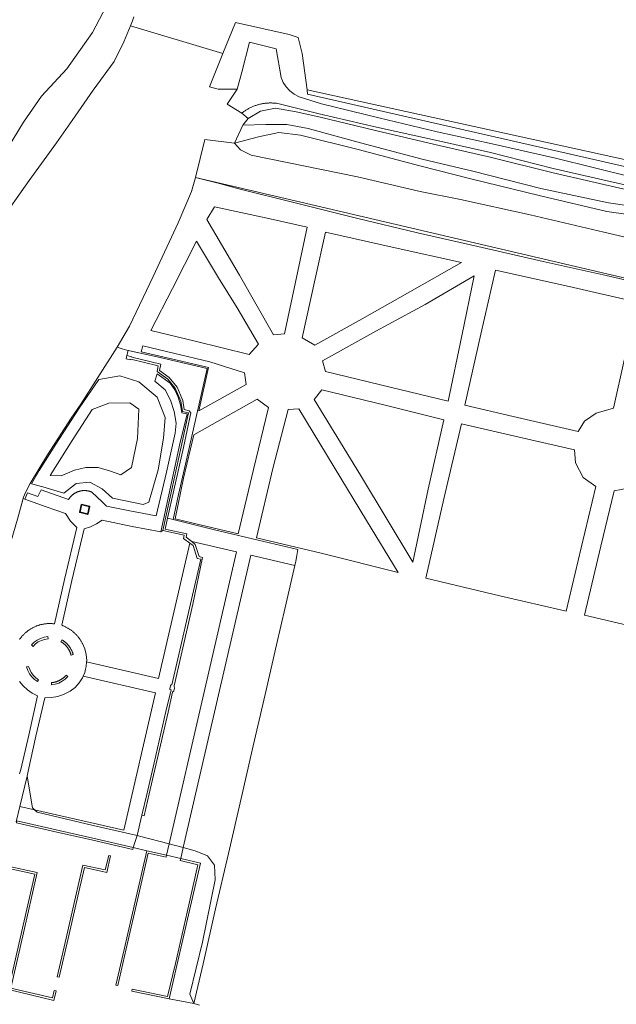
# Model space of a CAD drawing. Extents: x 184422 to 186971, y 345860 to 349088.
# Tile 45 of 59: x 185314 to 185476, y 348243 to 348510. Entities that reach past the tile are written whole.
import ezdxf

# ---------------------------------------------------------------- set-up
doc = ezdxf.new("R2010")
doc.units = 0
for name, color, linetype, lineweight in [('B-WE-GR-BEPLANTING_CULTUUR_HEESTERS-GV', 90, 'Continuous', 18), ('B-WE-GR-BOS_LOOF-GV', 40, 'Continuous', 13), ('B-WE-GR-GRAS-GV', 60, 'Continuous', 13), ('B-WE-GW-TALUD_KRUIN-G', 90, 'Continuous', 18), ('B-WE-IE-TERREINAFSCHEIDING_KUNSTMATIG_HEKWERK-G', 20, 'IE-TERREINAFSCHEIDING-KUNSTMATIG', 18), ('B-WE-IE-TERREINAFSCHEIDING_KUNSTMATIG_HEKWERK_RASTER-G', 30, 'IE-TERREINAFSCHEIDING-KUNSTMATIG', 18), ('B-WE-IE-TERREINAFSCHEIDING_KUNSTMATIG_MUUR-GV', 90, 'Continuous', 18), ('B-WE-OG-BEBOUWING-GV', 7, 'Continuous', 35), ('B-WE-OG-TERREIN_CULTUURSCHEIDING-GV', 7, 'Continuous', 18), ('B-WE-OG-WATER-GV', 130, 'Continuous', 18), ('B-WE-OG-WATER_SLOOT-GV', 120, 'Continuous', 18), ('B-WE-OG-WEG-GV', 7, 'Continuous', 18), ('B-WE-VH-VERHARDING_HALFVERHARDING-GV', 252, 'Continuous', 18), ('B-WE-VH-VERHARDING_HALFVERHARDING_GRIND-GV', 252, 'Continuous', 18)]:
    doc.layers.add(name, color=color, linetype=linetype, lineweight=lineweight)
doc.linetypes.add('IE-TERREINAFSCHEIDING-KUNSTMATIG', pattern='A,4,[82,NLCS.SHX,S=0.75,R=90,X=0,Y=0],4,-2', length=10)

msp = doc.modelspace()

# ---------------------------------------------------------------- linework, layer by layer
at = {"layer": 'B-WE-GR-BEPLANTING_CULTUUR_HEESTERS-GV', "flags": 128}
for points in [[(185313.516, 348292.289), (185313.421, 348291.746), (185323.252, 348289.525), (185334.139, 348287.035), (185344.989, 348284.492), (185345.121, 348285.049), (185334.196, 348287.581), (185323.362, 348290.07)], [(185348.787, 348284.189), (185345.628, 348270.446), (185342.631, 348257.416), (185340.399, 348247.748), (185340.912, 348247.656), (185343.219, 348257.567), (185346.553, 348272.08), (185349.215, 348283.553), (185354.047, 348282.445), (185354.17, 348282.948)], [(185329.48, 348271.6), (185326.647, 348259.275), (185324.519, 348249.995), (185325.017, 348249.903), (185327.463, 348260.414), (185330.374, 348273.055), (185331.885, 348279.643), (185337.961, 348278.332), (185338.963, 348282.852), (185338.478, 348282.937), (185337.556, 348278.967), (185331.476, 348280.295)], [(185358.006, 348282.05), (185357.893, 348281.544), (185362.679, 348280.407), (185359.761, 348267.573), (185356.558, 348253.611), (185354.445, 348244.614), (185344.871, 348246.626), (185344.77, 348246.132), (185354.883, 348244.003), (185358.052, 348257.733), (185361.193, 348271.468), (185363.345, 348280.818)], [(185323.224, 348244.255), (185311.901, 348246.944), (185315.14, 348261.147), (185319.062, 348278.283), (185310.67, 348280.109), (185310.53, 348279.582), (185318.397, 348277.836), (185314.814, 348262.013), (185311.281, 348246.53), (185323.616, 348243.589), (185324.207, 348246.222), (185323.707, 348246.32)]]:
    msp.add_lwpolyline(points, close=True, dxfattribs=at)
at = {"layer": 'B-WE-GR-BOS_LOOF-GV', "flags": 128}
msp.add_lwpolyline([(185646.174, 348432.538), (185560.042, 348458.742), (185561.795, 348454.859), (185554.278, 348454.985), (185521.681, 348462.186), (185392.312, 348490.514), (185392.458, 348489.4), (185484.432, 348468.406), (185541.81, 348454.718), (185587.216, 348443.648), (185622.685, 348434.19), (185647.864, 348428.013)], dxfattribs=at)
at = {"layer": 'B-WE-GR-GRAS-GV', "flags": 128}
for points in [[(185313.754, 348374.133), (185315.248, 348379.721), (185315.337, 348380.054), (185315.898, 348381.308), (185317.138, 348383.809), (185321.904, 348391.516), (185328.311, 348401.497), (185330.948, 348405.293), (185335.48, 348412.51), (185340.758, 348420.753), (185344.074, 348426.455), (185350.574, 348439.902), (185357.309, 348454.481), (185360.914, 348462.934), (185362.027, 348466.798), (185364.535, 348477.118), (185372.615, 348476.06), (185374.838, 348480.987), (185376.296, 348482.781), (185374.609, 348484.242), (185370.626, 348486.682), (185373.336, 348490.729), (185368.206, 348490.754), (185365.828, 348491.397), (185369.457, 348500.368), (185344.372, 348507.888), (185342.617, 348503.543), (185339.958, 348498.232), (185334.296, 348490.433), (185329.349, 348483.435), (185324.338, 348476.13), (185316.87, 348465.935), (185310.236, 348456.442)], [(185345.267, 348510.327), (185344.914, 348509.231), (185344.372, 348507.888), (185369.457, 348500.368), (185372.87, 348508.806), (185387.406, 348505.595), (185389.885, 348504.693), (185391.012, 348500.411), (185392.312, 348490.514), (185521.681, 348462.186), (185554.278, 348454.985), (185561.795, 348454.859), (185560.042, 348458.742), (185646.174, 348432.538)], [(185528.039, 348427.911), (185362.027, 348466.798), (185360.914, 348462.934), (185357.309, 348454.481), (185350.574, 348439.902), (185344.074, 348426.455), (185340.758, 348420.753), (185342.141, 348420.266), (185343.392, 348419.939), (185343.71, 348419.869), (185351.616, 348418.131), (185365.205, 348414.991), (185362.135, 348401.395), (185359.291, 348388.994), (185357.428, 348380.761), (185355.977, 348373.977), (185366.803, 348371.314), (185378.986, 348368.447), (185389.835, 348365.891), (185389.561, 348364.289), (185389.204, 348362.72), (185388.941, 348361.562), (185386.355, 348350.194), (185383.995, 348340.058), (185380.922, 348326.58), (185377.688, 348312.595), (185374.439, 348298.368), (185371.006, 348283.477), (185367.476, 348268.469), (185364.079, 348253.544), (185361.603, 348242.73), (185363.065, 348242.353)], [(185314.281, 348341.475), (185314.381, 348341.618), (185314.484, 348341.76), (185314.59, 348341.899), (185314.698, 348342.037), (185314.809, 348342.172), (185314.921, 348342.306), (185315.036, 348342.438), (185315.154, 348342.567), (185315.273, 348342.695), (185315.395, 348342.82), (185315.519, 348342.944), (185315.645, 348343.065), (185315.713, 348343.128), (185315.84, 348343.245), (185315.969, 348343.36), (185316.101, 348343.472), (185316.234, 348343.583), (185316.369, 348343.691), (185316.506, 348343.796), (185316.645, 348343.899), (185316.785, 348344), (185316.927, 348344.098), (185317.071, 348344.194), (185317.217, 348344.287), (185317.364, 348344.378), (185317.513, 348344.466), (185317.663, 348344.551), (185317.815, 348344.634), (185317.968, 348344.714), (185318.123, 348344.792), (185318.279, 348344.866), (185318.436, 348344.938), (185318.594, 348345.008), (185318.754, 348345.074), (185318.915, 348345.138), (185319.076, 348345.199), (185319.239, 348345.257), (185319.403, 348345.312), (185319.568, 348345.364), (185319.733, 348345.414), (185319.9, 348345.46), (185320.067, 348345.504), (185320.235, 348345.545), (185320.404, 348345.582), (185320.573, 348345.617), (185320.743, 348345.649), (185320.914, 348345.678), (185321.085, 348345.704), (185321.256, 348345.727), (185321.428, 348345.747), (185321.6, 348345.764), (185321.772, 348345.778), (185321.945, 348345.788), (185322.117, 348345.796), (185322.29, 348345.801), (185322.463, 348345.803), (185322.636, 348345.802), (185322.809, 348345.798), (185322.981, 348345.791), (185323.154, 348345.78), (185323.326, 348345.767), (185323.499, 348345.751), (185323.67, 348345.732), (185323.725, 348345.725), (185326.509, 348357.752), (185329.815, 348371.822), (185328.134, 348373.606), (185326.743, 348375.625), (185321.488, 348377.452), (185315.747, 348379.54), (185315.248, 348379.721), (185313.754, 348374.133)], [(185314.297, 348305.001), (185314.655, 348306.262), (185316.83, 348315.492), (185319.161, 348326.175), (185317.741, 348326.889), (185316.436, 348327.797), (185315.274, 348328.881), (185314.278, 348330.12)], [(185363.065, 348242.353), (185361.603, 348242.73), (185354.883, 348244.003), (185344.77, 348246.132), (185344.871, 348246.626), (185354.445, 348244.614), (185356.558, 348253.611), (185359.761, 348267.573), (185362.679, 348280.407), (185357.893, 348281.544), (185358.006, 348282.05), (185354.17, 348282.948), (185354.047, 348282.445), (185349.215, 348283.553), (185346.553, 348272.08), (185343.219, 348257.567), (185340.912, 348247.656), (185340.399, 348247.748), (185342.631, 348257.416), (185345.628, 348270.446), (185348.787, 348284.189), (185345.121, 348285.049), (185344.989, 348284.492), (185334.139, 348287.035), (185323.252, 348289.525), (185313.421, 348291.746)]]:
    msp.add_lwpolyline(points, dxfattribs=at)
for points in [[(185540.451, 348435.548), (185527.29, 348439.373), (185504.532, 348444.556), (185472.854, 348451.98), (185452.816, 348456.622), (185433.932, 348460.762), (185422.99, 348462.991), (185405.994, 348466.945), (185377.121, 348472.788), (185374.19, 348474.292), (185372.615, 348476.06), (185364.535, 348477.118), (185362.027, 348466.798), (185528.039, 348427.911), (185507.928, 348338.193), (185518.485, 348335.826), (185528.386, 348371.12), (185536.96, 348407.678), (185540.311, 348424.209), (185540.972, 348432.343)], [(185373.95, 348440.295), (185383.216, 348424.11), (185386.195, 348424.35), (185389.165, 348438.42), (185392.295, 348453.322), (185381.434, 348455.707), (185367.152, 348458.783), (185365.102, 348455.342)], [(185373.95, 348440.295), (185365.102, 348455.342), (185367.152, 348458.783), (185381.434, 348455.707), (185392.295, 348453.322), (185389.165, 348438.42), (185386.195, 348424.35), (185383.216, 348424.11)], [(185390.962, 348423.243), (185394.417, 348421.304), (185407.252, 348428.475), (185420.208, 348435.733), (185434.164, 348443.68), (185416.233, 348447.695), (185397.337, 348451.929), (185394.477, 348439.312)], [(185390.962, 348423.243), (185394.477, 348439.312), (185397.337, 348451.929), (185416.233, 348447.695), (185434.164, 348443.68), (185420.208, 348435.733), (185407.252, 348428.475), (185394.417, 348421.304)], [(185376.574, 348418.779), (185379.141, 348421.585), (185373.304, 348431.385), (185368.295, 348439.581), (185362.316, 348449.509), (185355.818, 348436.676), (185349.899, 348425.266), (185361.967, 348422.426)], [(185376.574, 348418.779), (185361.967, 348422.426), (185349.899, 348425.266), (185355.818, 348436.676), (185362.316, 348449.509), (185368.295, 348439.581), (185373.304, 348431.385), (185379.141, 348421.585)], [(185435.144, 348405.065), (185448.246, 348401.918), (185465.823, 348397.929), (185467.59, 348400.655), (185470.773, 348402.848), (185475.465, 348404.231), (185478.445, 348417.6), (185481.891, 348432.933), (185463.391, 348437.177), (185443.409, 348441.642), (185439.487, 348424.31)], [(185435.144, 348405.065), (185439.487, 348424.31), (185443.409, 348441.642), (185463.391, 348437.177), (185481.891, 348432.933), (185478.445, 348417.6), (185475.465, 348404.231), (185470.773, 348402.848), (185467.59, 348400.655), (185465.823, 348397.929), (185448.246, 348401.918)], [(185410.98, 348425.066), (185396.513, 348417.058), (185397.255, 348414.168), (185414.816, 348409.885), (185430.59, 348406.105), (185434.311, 348423.859), (185437.615, 348440.114), (185424.304, 348432.354)], [(185410.98, 348425.066), (185424.304, 348432.354), (185437.615, 348440.114), (185434.311, 348423.859), (185430.59, 348406.105), (185414.816, 348409.885), (185397.255, 348414.168), (185396.513, 348417.058)], [(185327.835, 348379.829), (185327.888, 348379.899), (185327.942, 348379.968), (185327.997, 348380.036), (185328.053, 348380.103), (185328.11, 348380.17), (185328.169, 348380.235), (185328.228, 348380.299), (185328.289, 348380.362), (185328.351, 348380.424), (185328.414, 348380.485), (185328.478, 348380.545), (185328.543, 348380.603), (185328.609, 348380.661), (185328.676, 348380.717), (185328.744, 348380.772), (185328.812, 348380.826), (185328.882, 348380.879), (185328.953, 348380.931), (185329.025, 348380.981), (185329.097, 348381.03), (185329.171, 348381.078), (185329.245, 348381.124), (185329.32, 348381.169), (185329.395, 348381.213), (185329.472, 348381.256), (185329.549, 348381.297), (185329.627, 348381.337), (185329.706, 348381.375), (185329.785, 348381.413), (185329.865, 348381.448), (185329.946, 348381.483), (185330.027, 348381.515), (185330.108, 348381.547), (185330.191, 348381.577), (185330.273, 348381.606), (185330.357, 348381.633), (185330.44, 348381.658), (185330.524, 348381.683), (185330.609, 348381.705), (185330.694, 348381.727), (185330.779, 348381.747), (185330.865, 348381.765), (185330.951, 348381.782), (185331.037, 348381.797), (185331.123, 348381.811), (185331.21, 348381.823), (185331.297, 348381.834), (185331.384, 348381.843), (185331.471, 348381.851), (185331.558, 348381.857), (185331.646, 348381.862), (185331.733, 348381.865), (185331.821, 348381.867), (185331.908, 348381.867), (185331.996, 348381.865), (185332.083, 348381.862), (185332.171, 348381.858), (185332.258, 348381.852), (185332.345, 348381.845), (185332.432, 348381.835), (185332.519, 348381.825), (185332.606, 348381.813), (185332.693, 348381.799), (185332.779, 348381.784), (185332.865, 348381.768), (185332.95, 348381.75), (185333.036, 348381.73), (185333.121, 348381.709), (185333.205, 348381.686), (185333.29, 348381.662), (185333.373, 348381.637), (185333.457, 348381.61), (185333.539, 348381.582), (185333.622, 348381.552), (185333.703, 348381.52), (185333.785, 348381.488), (185333.865, 348381.454), (185333.892, 348381.442), (185336.834, 348378.745), (185337.889, 348377.603), (185344.189, 348376.377), (185351.38, 348374.973), (185354.148, 348386.857), (185356.521, 348397.449), (185356.762, 348400.164), (185356.243, 348403.32), (185355.233, 348406.355), (185353.756, 348409.192), (185350.968, 348411.535), (185351.58, 348413.535), (185355.182, 348410.995), (185356.39, 348409.16), (185357.331, 348407.175), (185357.988, 348405.078), (185358.347, 348402.911), (185359.733, 348402.702), (185357.811, 348394.546), (185355.547, 348384.068), (185352.618, 348370.656), (185353.167, 348371.014), (185355.56, 348382.118), (185358.16, 348393.736), (185360.163, 348402.946), (185358.472, 348403.322), (185358, 348406.101), (185356.487, 348409.637), (185354.486, 348412.118), (185351.643, 348414.118), (185351.937, 348415.715), (185344.499, 348417.544), (185344.405, 348417.304), (185343.169, 348417.599), (185343.391, 348418.531), (185343.71, 348419.869), (185343.392, 348419.939), (185342.141, 348420.266), (185340.758, 348420.753), (185335.48, 348412.51), (185330.948, 348405.293), (185328.311, 348401.497), (185321.904, 348391.516), (185317.138, 348383.809), (185315.898, 348381.308), (185315.337, 348380.054), (185315.248, 348379.721), (185315.747, 348379.54), (185316.429, 348381.242), (185319.276, 348380.28), (185320.185, 348382.047), (185327.591, 348379.466), (185327.637, 348379.54), (185327.685, 348379.614), (185327.734, 348379.686), (185327.784, 348379.758)], [(185343.71, 348419.869), (185343.391, 348418.531), (185344.759, 348418.157), (185344.778, 348418.031), (185352.606, 348416.124), (185352.288, 348414.403), (185354.887, 348412.522), (185357.048, 348409.948), (185358.598, 348406.303), (185358.977, 348403.821), (185360.319, 348403.483), (185360.783, 348402.937), (185358.749, 348393.561), (185356.154, 348381.974), (185354.431, 348374.357), (185355.977, 348373.977), (185357.428, 348380.761), (185359.291, 348388.994), (185362.135, 348401.395), (185365.205, 348414.991), (185351.616, 348418.131)], [(185375.305, 348413.801), (185365.904, 348416.743), (185356.082, 348419.128), (185347.728, 348421.162), (185347.258, 348419.452), (185357.013, 348417.26), (185365.555, 348415.211), (185362.884, 348403.447), (185375.743, 348410.587)], [(185375.305, 348413.801), (185375.743, 348410.587), (185362.884, 348403.447), (185365.555, 348415.211), (185357.013, 348417.26), (185347.258, 348419.452), (185347.728, 348421.162), (185356.082, 348419.128), (185365.904, 348416.743)], [(185317.537, 348383.668), (185319.598, 348387.34), (185324.099, 348394.413), (185330.496, 348404.175), (185335.792, 348411.96), (185341.512, 348412.974), (185346.681, 348411.358), (185351.61, 348407.156), (185353.8, 348401.659), (185353.379, 348396.079), (185351.918, 348387.518), (185349.39, 348378.752), (185347.823, 348378.09), (185339.537, 348379.79), (185336.674, 348382.32), (185333.394, 348384.179), (185329.677, 348383.813), (185326.259, 348381.194), (185320.618, 348382.854)], [(185429.395, 348401.086), (185413.477, 348405.009), (185396.315, 348409.16), (185394.242, 348406.561), (185406.796, 348386.027), (185421.012, 348362.436), (185425.139, 348382.252)], [(185429.395, 348401.086), (185425.139, 348382.252), (185421.012, 348362.436), (185406.796, 348386.027), (185394.242, 348406.561), (185396.315, 348409.16), (185413.477, 348405.009)], [(185356.469, 348374.187), (185363.264, 348372.557), (185373.64, 348370.152), (185377.792, 348387.573), (185381.815, 348404.422), (185378.743, 348406.622), (185361.532, 348397.007), (185358.805, 348385.227)], [(185356.469, 348374.187), (185358.805, 348385.227), (185361.532, 348397.007), (185378.743, 348406.622), (185381.815, 348404.422), (185377.792, 348387.573), (185373.64, 348370.152), (185363.264, 348372.557)], [(185378.592, 348369.058), (185396.515, 348364.832), (185416.973, 348359.676), (185408.441, 348373.752), (185399.68, 348388.173), (185390.032, 348404.038), (185387.2, 348403.833), (185382.986, 348387.808)], [(185378.592, 348369.058), (185382.986, 348387.808), (185387.2, 348403.833), (185390.032, 348404.038), (185399.68, 348388.173), (185408.441, 348373.752), (185416.973, 348359.676), (185396.515, 348364.832)], [(185470.628, 348382.97), (185467.231, 348385.387), (185465.143, 348389.377), (185464.845, 348392.945), (185448.686, 348396.656), (185434.164, 348399.978), (185429.425, 348379.632), (185424.521, 348358.114), (185444.63, 348353.351), (185462.633, 348349.124), (185466.699, 348366.357)], [(185470.628, 348382.97), (185466.699, 348366.357), (185462.633, 348349.124), (185444.63, 348353.351), (185424.521, 348358.114), (185429.425, 348379.632), (185434.164, 348399.978), (185448.686, 348396.656), (185464.845, 348392.945), (185465.143, 348389.377), (185467.231, 348385.387)], [(185503.042, 348339.845), (185508.126, 348361.052), (185512.764, 348382.185), (185500.087, 348384.789), (185485.574, 348388.047), (185483.087, 348384.585), (185479.414, 348382.552), (185475.649, 348381.762), (185472.014, 348366.78), (185467.581, 348348.066), (185485.678, 348343.857)], [(185503.042, 348339.845), (185485.678, 348343.857), (185467.581, 348348.066), (185472.014, 348366.78), (185475.649, 348381.762), (185479.414, 348382.552), (185483.087, 348384.585), (185485.574, 348388.047), (185500.087, 348384.789), (185512.764, 348382.185), (185508.126, 348361.052)], [(185389.204, 348362.72), (185389.561, 348364.289), (185389.835, 348365.891), (185378.986, 348368.447), (185366.803, 348371.314), (185355.977, 348373.977), (185354.431, 348374.357), (185353.771, 348371.441), (185359.641, 348370.112), (185359.516, 348369.247), (185361.001, 348368.016), (185373.137, 348365.213), (185354.883, 348286.041), (185358.694, 348285.023), (185377.034, 348364.312), (185388.941, 348361.562)], [(185352.618, 348370.656), (185344.852, 348372.138), (185336.686, 348373.824), (185335.181, 348372.812), (185333.552, 348372.017), (185331.829, 348371.452), (185328.485, 348357.471), (185325.73, 348345.353), (185325.898, 348345.29), (185326.065, 348345.224), (185326.23, 348345.155), (185326.395, 348345.083), (185326.558, 348345.009), (185326.72, 348344.931), (185326.88, 348344.851), (185327.039, 348344.768), (185327.197, 348344.682), (185327.353, 348344.593), (185327.507, 348344.502), (185327.66, 348344.408), (185327.811, 348344.312), (185327.961, 348344.212), (185328.109, 348344.111), (185328.254, 348344.006), (185328.399, 348343.899), (185328.541, 348343.79), (185328.681, 348343.678), (185328.819, 348343.564), (185328.955, 348343.447), (185329.09, 348343.328), (185329.222, 348343.206), (185329.352, 348343.083), (185329.48, 348342.957), (185329.605, 348342.829), (185329.728, 348342.698), (185329.849, 348342.566), (185329.968, 348342.431), (185330.084, 348342.295), (185330.198, 348342.156), (185330.31, 348342.016), (185330.419, 348341.873), (185330.525, 348341.729), (185330.629, 348341.583), (185330.731, 348341.435), (185330.83, 348341.285), (185330.926, 348341.133), (185331.019, 348340.98), (185331.11, 348340.826), (185331.198, 348340.669), (185331.284, 348340.512), (185331.329, 348340.425), (185331.981, 348338.94), (185332.382, 348337.369), (185332.522, 348335.753), (185332.493, 348335.382), (185352.026, 348330.899), (185360.473, 348367.644), (185358.804, 348368.865), (185358.946, 348369.763), (185353.167, 348371.014)], [(185346.193, 348288.321), (185347.492, 348293.841), (185348.814, 348299.459), (185350.793, 348308.068), (185353.96, 348321.934), (185355.41, 348327.833), (185355.023, 348327.897), (185355.081, 348328.146), (185355.33, 348329.212), (185355.643, 348329.166), (185357.54, 348337.371), (185360.696, 348351.123), (185363.497, 348363.218), (185362.441, 348363.424), (185361.376, 348366.983), (185360.473, 348367.644), (185352.026, 348330.899), (185332.493, 348335.382), (185332.397, 348334.136), (185332.215, 348333.394), (185332.011, 348332.561), (185331.554, 348331.494), (185351.129, 348327.001), (185342.569, 348289.763), (185318.338, 348295.311), (185319.037, 348294.647), (185334.216, 348291.059)], [(185356.249, 348327.878), (185356.157, 348327.59), (185355.779, 348327.17), (185354.581, 348321.803), (185349.481, 348299.65), (185348.097, 348293.691), (185347.492, 348293.841), (185346.193, 348288.321), (185347.23, 348288.084), (185354.883, 348286.041), (185373.137, 348365.213), (185361.001, 348368.016), (185361.928, 348367.248), (185363.059, 348363.952), (185363.963, 348363.726), (185361.326, 348351.079), (185358.126, 348337.186), (185356.256, 348328.921), (185356.336, 348328.149)], [(185377.034, 348364.312), (185358.694, 348285.023), (185361.946, 348284.155), (185365.237, 348282.787), (185367.174, 348280.252), (185367.347, 348276.315), (185363.927, 348259.408), (185360.454, 348245.302), (185361.548, 348242.753), (185361.603, 348242.73), (185364.079, 348253.544), (185367.476, 348268.469), (185371.006, 348283.477), (185374.439, 348298.368), (185377.688, 348312.595), (185380.922, 348326.58), (185383.995, 348340.058), (185386.355, 348350.194), (185388.941, 348361.562)], [(185316.324, 348304.402), (185317.838, 348295.785), (185318.338, 348295.311), (185342.569, 348289.763), (185351.129, 348327.001), (185331.554, 348331.494), (185331.372, 348331.07), (185330.5, 348329.704), (185329.416, 348328.497), (185327.976, 348327.442), (185326.394, 348326.613), (185324.707, 348326.029), (185322.952, 348325.702), (185321.168, 348325.639), (185318.708, 348315.257), (185316.596, 348305.771)], [(185318.338, 348295.311), (185317.838, 348295.785), (185316.324, 348304.402), (185314.341, 348296.226)], [(185346.193, 348288.321), (185334.216, 348291.059), (185319.037, 348294.647), (185318.338, 348295.311), (185314.341, 348296.226), (185313.331, 348292.062), (185313.516, 348292.289), (185323.362, 348290.07), (185334.196, 348287.581), (185345.121, 348285.049)], [(185346.193, 348288.321), (185345.121, 348285.049), (185348.787, 348284.189), (185354.17, 348282.948), (185354.883, 348286.041), (185347.23, 348288.084)], [(185354.17, 348282.948), (185358.006, 348282.05), (185358.694, 348285.023), (185354.883, 348286.041)], [(185354.883, 348244.003), (185361.603, 348242.73), (185361.548, 348242.753), (185360.454, 348245.302), (185363.927, 348259.408), (185367.347, 348276.315), (185367.174, 348280.252), (185365.237, 348282.787), (185361.946, 348284.155), (185358.694, 348285.023), (185358.006, 348282.05), (185363.345, 348280.818), (185361.193, 348271.468), (185358.052, 348257.733)], [(185329.48, 348271.6), (185331.476, 348280.295), (185337.556, 348278.967), (185338.478, 348282.937), (185338.963, 348282.852), (185337.961, 348278.332), (185331.885, 348279.643), (185330.374, 348273.055), (185327.463, 348260.414), (185325.017, 348249.903), (185324.519, 348249.995), (185326.647, 348259.275)], [(185323.224, 348244.255), (185323.707, 348246.32), (185324.207, 348246.222), (185323.616, 348243.589), (185311.281, 348246.53), (185314.814, 348262.013), (185318.397, 348277.836), (185310.53, 348279.582), (185310.67, 348280.109), (185319.062, 348278.283), (185315.14, 348261.147), (185311.901, 348246.944)]]:
    msp.add_lwpolyline(points, close=True, dxfattribs=at)
at = {"layer": 'B-WE-GW-TALUD_KRUIN-G', "flags": 128}
for points in [[(185376.296, 348482.781), (185379.702, 348484.767), (185383.697, 348485.607), (185389.334, 348484.546), (185395.449, 348483.26), (185410.863, 348479.484), (185426.998, 348475.738), (185442.006, 348472.305), (185459.101, 348468.043), (185479.486, 348463.319)], [(185318.338, 348295.311), (185317.838, 348295.785), (185316.324, 348304.402)], [(185346.193, 348288.321), (185334.216, 348291.059), (185319.037, 348294.647), (185318.338, 348295.311)], [(185354.883, 348286.041), (185347.23, 348288.084), (185346.193, 348288.321)], [(185358.694, 348285.023), (185354.883, 348286.041)], [(185361.603, 348242.73), (185361.548, 348242.753), (185360.454, 348245.302), (185363.927, 348259.408), (185367.347, 348276.315), (185367.174, 348280.252), (185365.237, 348282.787), (185361.946, 348284.155), (185358.694, 348285.023)]]:
    msp.add_lwpolyline(points, dxfattribs=at)
at = {"layer": 'B-WE-IE-TERREINAFSCHEIDING_KUNSTMATIG_HEKWERK-G', "flags": 128}
for points in [[(185360.914, 348462.934), (185362.027, 348466.798)], [(185367.411, 348465.441), (185368.578, 348465.152)], [(185342.141, 348420.266), (185343.392, 348419.939)], [(185315.337, 348380.054), (185315.898, 348381.308)], [(185389.204, 348362.72), (185389.561, 348364.289)], [(185361.603, 348242.73), (185363.065, 348242.353)]]:
    msp.add_lwpolyline(points, dxfattribs=at)
at = {"layer": 'B-WE-IE-TERREINAFSCHEIDING_KUNSTMATIG_HEKWERK_RASTER-G', "flags": 128}
for points in [[(185362.027, 348466.798), (185364.535, 348477.118)], [(185362.027, 348466.798), (185367.411, 348465.441)], [(185368.578, 348465.152), (185373.751, 348463.73), (185389.097, 348459.855), (185405.681, 348455.753), (185422.253, 348451.738), (185438.594, 348448.023), (185456.369, 348443.972), (185473.434, 348440.156), (185489.494, 348436.474), (185504.352, 348433.264), (185518.341, 348430.169), (185528.039, 348427.911), (185526.756, 348421.183), (185523.155, 348405.067), (185519.423, 348388.626), (185515.78, 348372.391), (185512.21, 348356.355), (185509.593, 348344.883), (185507.863, 348336.797)], [(185340.758, 348420.753), (185344.074, 348426.455), (185350.574, 348439.902), (185357.309, 348454.481), (185360.914, 348462.934)], [(185315.898, 348381.308), (185317.138, 348383.809), (185321.904, 348391.516), (185328.311, 348401.497), (185330.948, 348405.293), (185335.48, 348412.51), (185340.758, 348420.753)], [(185340.758, 348420.753), (185342.141, 348420.266)], [(185343.392, 348419.939), (185351.616, 348418.131), (185365.205, 348414.991), (185362.135, 348401.395), (185359.291, 348388.994), (185357.428, 348380.761), (185355.977, 348373.977), (185366.803, 348371.314), (185378.986, 348368.447), (185389.835, 348365.891), (185389.561, 348364.289)], [(185288.272, 348298.598), (185288.822, 348301.137), (185288.362, 348307.652), (185288.089, 348314.688), (185292.434, 348324.362), (185296.39, 348332.694), (185301.798, 348344.19), (185306.388, 348353.875), (185309.774, 348360.941), (185311.985, 348368.19), (185313.754, 348374.133), (185315.337, 348380.054)], [(185389.204, 348362.72), (185386.355, 348350.194), (185383.995, 348340.058), (185380.922, 348326.58), (185377.688, 348312.595), (185374.439, 348298.368), (185371.006, 348283.477), (185367.476, 348268.469), (185364.079, 348253.544), (185361.603, 348242.73)]]:
    msp.add_lwpolyline(points, dxfattribs=at)
at = {"layer": 'B-WE-IE-TERREINAFSCHEIDING_KUNSTMATIG_MUUR-GV', "flags": 128}
for points in [[(185347.492, 348293.841), (185348.097, 348293.691), (185349.481, 348299.65), (185354.581, 348321.803), (185355.779, 348327.17), (185356.157, 348327.59), (185356.249, 348327.878), (185356.336, 348328.149), (185356.256, 348328.921), (185358.126, 348337.186), (185361.326, 348351.079), (185363.963, 348363.726), (185363.059, 348363.952), (185361.928, 348367.248), (185361.001, 348368.016), (185359.516, 348369.247), (185359.641, 348370.112), (185353.771, 348371.441), (185354.431, 348374.357), (185356.154, 348381.974), (185358.749, 348393.561), (185360.783, 348402.937), (185360.319, 348403.483), (185358.977, 348403.821), (185358.598, 348406.303), (185357.048, 348409.948), (185354.887, 348412.522), (185352.288, 348414.403), (185352.606, 348416.124), (185344.778, 348418.031), (185344.759, 348418.157), (185343.391, 348418.531), (185343.169, 348417.599), (185344.405, 348417.304), (185344.499, 348417.544), (185351.937, 348415.715), (185351.643, 348414.118), (185354.486, 348412.118), (185356.487, 348409.637), (185358, 348406.101), (185358.472, 348403.322), (185360.163, 348402.946), (185358.16, 348393.736), (185355.56, 348382.118), (185353.167, 348371.014), (185358.946, 348369.763), (185358.804, 348368.865), (185360.473, 348367.644), (185361.376, 348366.983), (185362.441, 348363.424), (185363.497, 348363.218), (185360.696, 348351.123), (185357.54, 348337.371), (185355.643, 348329.166), (185355.33, 348329.212), (185355.081, 348328.146), (185355.023, 348327.897), (185355.41, 348327.833), (185353.96, 348321.934), (185350.793, 348308.068), (185348.814, 348299.459)], [(185319.992, 348341.777), (185319.087, 348341.313), (185318.267, 348340.713), (185317.551, 348339.991), (185317.961, 348339.614), (185318.622, 348340.267), (185319.376, 348340.81), (185320.204, 348341.231), (185321.088, 348341.519), (185322.005, 348341.667), (185321.963, 348342.25), (185320.959, 348342.091)], [(185328.769, 348337.594), (185328.733, 348337.705), (185328.696, 348337.816), (185328.656, 348337.926), (185328.614, 348338.036), (185328.571, 348338.145), (185328.525, 348338.252), (185328.478, 348338.36), (185328.429, 348338.466), (185328.378, 348338.571), (185328.325, 348338.676), (185328.271, 348338.779), (185328.214, 348338.882), (185328.156, 348338.984), (185328.096, 348339.084), (185328.035, 348339.184), (185327.971, 348339.282), (185327.906, 348339.38), (185327.839, 348339.476), (185327.771, 348339.571), (185327.701, 348339.665), (185327.629, 348339.757), (185327.555, 348339.848), (185327.48, 348339.938), (185327.404, 348340.027), (185327.326, 348340.114), (185327.246, 348340.2), (185327.165, 348340.285), (185327.083, 348340.368), (185326.999, 348340.449), (185326.914, 348340.53), (185326.827, 348340.608), (185326.739, 348340.685), (185326.649, 348340.761), (185326.559, 348340.835), (185326.466, 348340.907), (185326.373, 348340.978), (185326.279, 348341.047), (185326.183, 348341.115), (185326.086, 348341.181), (185325.988, 348341.245), (185325.889, 348341.307), (185325.789, 348341.368), (185325.491, 348340.864), (185325.578, 348340.814), (185325.664, 348340.763), (185325.749, 348340.71), (185325.834, 348340.656), (185325.917, 348340.6), (185325.999, 348340.543), (185326.081, 348340.484), (185326.161, 348340.424), (185326.24, 348340.363), (185326.318, 348340.3), (185326.395, 348340.236), (185326.471, 348340.17), (185326.546, 348340.103), (185326.62, 348340.035), (185326.692, 348339.966), (185326.763, 348339.895), (185326.833, 348339.823), (185326.902, 348339.75), (185326.969, 348339.676), (185327.035, 348339.601), (185327.1, 348339.524), (185327.163, 348339.446), (185327.225, 348339.368), (185327.286, 348339.288), (185327.345, 348339.207), (185327.403, 348339.125), (185327.459, 348339.042), (185327.514, 348338.958), (185327.568, 348338.873), (185327.619, 348338.788), (185327.67, 348338.701), (185327.719, 348338.613), (185327.766, 348338.525), (185327.812, 348338.436), (185327.856, 348338.346), (185327.899, 348338.255), (185327.94, 348338.164), (185327.98, 348338.072), (185328.018, 348337.979), (185328.054, 348337.885), (185328.088, 348337.791), (185328.121, 348337.697), (185328.153, 348337.601), (185328.182, 348337.506), (185328.21, 348337.409), (185328.237, 348337.313), (185328.249, 348337.265), (185328.82, 348337.422), (185328.803, 348337.482)], [(185316.505, 348333.08), (185316.993, 348332.187), (185317.606, 348331.374), (185318.332, 348330.66), (185319.155, 348330.06), (185319.455, 348330.57), (185318.702, 348331.11), (185318.037, 348331.757), (185317.475, 348332.495), (185317.03, 348333.308), (185316.71, 348334.178), (185316.153, 348334.036)], [(185327.388, 348331.432), (185326.968, 348331.824), (185326.898, 348331.745), (185326.827, 348331.667), (185326.755, 348331.59), (185326.681, 348331.515), (185326.606, 348331.441), (185326.53, 348331.368), (185326.452, 348331.297), (185326.373, 348331.227), (185326.293, 348331.158), (185326.212, 348331.091), (185326.13, 348331.025), (185326.046, 348330.961), (185325.961, 348330.898), (185325.876, 348330.837), (185325.789, 348330.777), (185325.701, 348330.718), (185325.612, 348330.661), (185325.523, 348330.606), (185325.432, 348330.552), (185325.34, 348330.5), (185325.248, 348330.45), (185325.154, 348330.401), (185325.06, 348330.354), (185324.965, 348330.308), (185324.869, 348330.264), (185324.772, 348330.222), (185324.675, 348330.181), (185324.577, 348330.143), (185324.478, 348330.105), (185324.379, 348330.07), (185324.279, 348330.036), (185324.179, 348330.005), (185324.077, 348329.974), (185323.976, 348329.946), (185323.874, 348329.919), (185323.771, 348329.895), (185323.669, 348329.872), (185323.565, 348329.85), (185323.462, 348329.831), (185323.358, 348329.813), (185323.253, 348329.797), (185323.149, 348329.783), (185323.044, 348329.771), (185322.939, 348329.761), (185322.979, 348329.186), (185323.978, 348329.355), (185324.939, 348329.673), (185325.842, 348330.132), (185326.664, 348330.723)]]:
    msp.add_lwpolyline(points, close=True, dxfattribs=at)
at = {"layer": 'B-WE-OG-BEBOUWING-GV', "flags": 128}
msp.add_lwpolyline([(185331.127, 348378.085), (185330.61, 348375.977), (185332.77, 348375.461), (185333.264, 348377.57)], close=True, dxfattribs=at)
at = {"layer": 'B-WE-OG-TERREIN_CULTUURSCHEIDING-GV', "flags": 128}
msp.add_lwpolyline([(185484.683, 348458.36), (185474.129, 348459.875), (185455.761, 348463.776), (185437.298, 348468.45), (185423.549, 348471.783), (185406.808, 348476.131), (185392.587, 348480.058), (185386.806, 348481.11), (185381.072, 348481.127), (185374.838, 348480.987), (185372.615, 348476.06), (185379.149, 348477.772), (185384.673, 348478.949), (185390.492, 348478.29), (185406.199, 348474.343), (185422.934, 348469.936), (185436.752, 348466.451), (185455.619, 348461.792), (185473.664, 348457.554), (185484.563, 348456.02)], dxfattribs=at)
for points in [[(185317.537, 348383.668), (185320.618, 348382.854), (185326.259, 348381.194), (185329.677, 348383.813), (185333.394, 348384.179), (185336.674, 348382.32), (185339.537, 348379.79), (185347.823, 348378.09), (185349.39, 348378.752), (185351.918, 348387.518), (185353.379, 348396.079), (185353.8, 348401.659), (185351.61, 348407.156), (185346.681, 348411.358), (185341.512, 348412.974), (185335.792, 348411.96), (185330.496, 348404.175), (185324.099, 348394.413), (185319.598, 348387.34)], [(185333.964, 348403.852), (185328.539, 348395.489), (185322.632, 348385.956), (185325.602, 348385.867), (185329.153, 348387.399), (185332.285, 348388.116), (185335.657, 348388.135), (185338.945, 348387.14), (185341.788, 348386.108), (185344.7, 348388.146), (185346.327, 348395.943), (185346.687, 348403.925), (185344.177, 348405.642), (185338.495, 348405.573)], [(185333.964, 348403.852), (185338.495, 348405.573), (185344.177, 348405.642), (185346.687, 348403.925), (185346.327, 348395.943), (185344.7, 348388.146), (185341.788, 348386.108), (185338.945, 348387.14), (185335.657, 348388.135), (185332.285, 348388.116), (185329.153, 348387.399), (185325.602, 348385.867), (185322.632, 348385.956), (185328.539, 348395.489)]]:
    msp.add_lwpolyline(points, close=True, dxfattribs=at)
at = {"layer": 'B-WE-OG-WATER-GV', "flags": 128}
msp.add_lwpolyline([(185308.379, 348470.481), (185315.392, 348481.743), (185320.266, 348488.805), (185327.082, 348496.272), (185334.052, 348506.108), (185338.742, 348515.155)], dxfattribs=at)
at = {"layer": 'B-WE-OG-WATER_SLOOT-GV', "flags": 128}
for points in [[(185338.742, 348515.155), (185334.052, 348506.108), (185327.082, 348496.272), (185320.266, 348488.805), (185315.392, 348481.743), (185308.379, 348470.481)], [(185310.236, 348456.442), (185316.87, 348465.935), (185324.338, 348476.13), (185329.349, 348483.435), (185334.296, 348490.433), (185339.958, 348498.232), (185342.617, 348503.543), (185344.372, 348507.888), (185344.914, 348509.231), (185345.267, 348510.327)], [(185479.486, 348463.319), (185459.101, 348468.043), (185442.006, 348472.305), (185426.998, 348475.738), (185410.863, 348479.484), (185395.449, 348483.26), (185389.334, 348484.546), (185383.697, 348485.607), (185379.702, 348484.767), (185376.296, 348482.781), (185374.838, 348480.987), (185381.072, 348481.127), (185386.806, 348481.11), (185392.587, 348480.058), (185406.808, 348476.131), (185423.549, 348471.783), (185437.298, 348468.45), (185455.761, 348463.776), (185474.129, 348459.875), (185484.683, 348458.36)], [(185484.563, 348456.02), (185473.664, 348457.554), (185455.619, 348461.792), (185436.752, 348466.451), (185422.934, 348469.936), (185406.199, 348474.343), (185390.492, 348478.29), (185384.673, 348478.949), (185379.149, 348477.772), (185372.615, 348476.06), (185374.19, 348474.292), (185377.121, 348472.788), (185405.994, 348466.945), (185422.99, 348462.991), (185433.932, 348460.762), (185452.816, 348456.622), (185472.854, 348451.98), (185504.532, 348444.556)]]:
    msp.add_lwpolyline(points, dxfattribs=at)
at = {"layer": 'B-WE-OG-WEG-GV', "flags": 128}
for points in [[(185484.432, 348468.406), (185392.458, 348489.4), (185392.312, 348490.514), (185391.012, 348500.411), (185389.885, 348504.693), (185387.406, 348505.595), (185372.87, 348508.806), (185369.457, 348500.368), (185365.828, 348491.397), (185368.206, 348490.754), (185373.336, 348490.729), (185374.603, 348495.369), (185376.634, 348503.43), (185383.892, 348501.646), (185385.274, 348493.924), (185385.854, 348492.565), (185386.658, 348491.325), (185387.663, 348490.242), (185388.838, 348489.347), (185390.15, 348488.667), (185396.177, 348486.706), (185411.736, 348482.916), (185427.573, 348479.183), (185442.561, 348475.909), (185459.686, 348471.997), (185480.156, 348466.959)], [(185479.692, 348464.499), (185459.09, 348469.23), (185442.106, 348473.552), (185427.131, 348476.903), (185411.148, 348480.448), (185395.6, 348484.012), (185383.971, 348486.884), (185383.797, 348486.905), (185383.58, 348486.927), (185383.362, 348486.945), (185383.145, 348486.96), (185382.927, 348486.971), (185382.709, 348486.978), (185382.491, 348486.981), (185382.272, 348486.98), (185382.054, 348486.976), (185381.836, 348486.968), (185381.619, 348486.955), (185381.401, 348486.94), (185381.184, 348486.92), (185380.967, 348486.897), (185380.75, 348486.869), (185380.535, 348486.838), (185380.319, 348486.804), (185380.104, 348486.765), (185379.89, 348486.723), (185379.677, 348486.677), (185379.465, 348486.627), (185379.253, 348486.574), (185379.043, 348486.517), (185378.833, 348486.456), (185378.625, 348486.392), (185378.418, 348486.324), (185378.212, 348486.252), (185378.007, 348486.177), (185377.803, 348486.098), (185377.601, 348486.016), (185377.401, 348485.93), (185377.202, 348485.841), (185377.004, 348485.748), (185376.809, 348485.652), (185376.615, 348485.553), (185376.422, 348485.45), (185376.232, 348485.343), (185376.043, 348485.234), (185375.857, 348485.121), (185375.672, 348485.005), (185375.489, 348484.885), (185375.309, 348484.763), (185375.13, 348484.637), (185374.954, 348484.509), (185374.781, 348484.377), (185374.609, 348484.242), (185376.296, 348482.781), (185379.702, 348484.767), (185383.697, 348485.607), (185389.334, 348484.546), (185395.449, 348483.26), (185410.863, 348479.484), (185426.998, 348475.738), (185442.006, 348472.305), (185459.101, 348468.043), (185479.486, 348463.319)]]:
    msp.add_lwpolyline(points, dxfattribs=at)
at = {"layer": 'B-WE-VH-VERHARDING_HALFVERHARDING-GV', "flags": 128}
msp.add_lwpolyline([(185331.127, 348378.085), (185330.61, 348375.977), (185332.77, 348375.461), (185333.264, 348377.57)], close=True, dxfattribs=at)
at = {"layer": 'B-WE-VH-VERHARDING_HALFVERHARDING_GRIND-GV', "flags": 128}
for points in [[(185480.156, 348466.959), (185459.686, 348471.997), (185442.561, 348475.909), (185427.573, 348479.183), (185411.736, 348482.916), (185396.177, 348486.706), (185390.15, 348488.667), (185388.838, 348489.347), (185387.663, 348490.242), (185386.658, 348491.325), (185385.854, 348492.565), (185385.274, 348493.924), (185383.892, 348501.646), (185376.634, 348503.43), (185374.603, 348495.369), (185373.336, 348490.729), (185370.626, 348486.682), (185374.609, 348484.242), (185374.781, 348484.377), (185374.954, 348484.509), (185375.13, 348484.637), (185375.309, 348484.763), (185375.489, 348484.885), (185375.672, 348485.005), (185375.857, 348485.121), (185376.043, 348485.234), (185376.232, 348485.343), (185376.422, 348485.45), (185376.615, 348485.553), (185376.809, 348485.652), (185377.004, 348485.748), (185377.202, 348485.841), (185377.401, 348485.93), (185377.601, 348486.016), (185377.803, 348486.098), (185378.007, 348486.177), (185378.212, 348486.252), (185378.418, 348486.324), (185378.625, 348486.392), (185378.833, 348486.456), (185379.043, 348486.517), (185379.253, 348486.574), (185379.465, 348486.627), (185379.677, 348486.677), (185379.89, 348486.723), (185380.104, 348486.765), (185380.319, 348486.804), (185380.535, 348486.838), (185380.75, 348486.869), (185380.967, 348486.897), (185381.184, 348486.92), (185381.401, 348486.94), (185381.619, 348486.955), (185381.836, 348486.968), (185382.054, 348486.976), (185382.272, 348486.98), (185382.491, 348486.981), (185382.709, 348486.978), (185382.927, 348486.971), (185383.145, 348486.96), (185383.362, 348486.945), (185383.58, 348486.927), (185383.797, 348486.905), (185383.971, 348486.884), (185395.6, 348484.012), (185411.148, 348480.448), (185427.131, 348476.903), (185442.106, 348473.552), (185459.09, 348469.23), (185479.692, 348464.499)], [(185313.331, 348292.062), (185314.341, 348296.226), (185316.324, 348304.402), (185316.596, 348305.771), (185318.708, 348315.257), (185321.168, 348325.639), (185322.952, 348325.702), (185324.707, 348326.029), (185326.394, 348326.613), (185327.976, 348327.442), (185329.416, 348328.497), (185330.5, 348329.704), (185331.372, 348331.07), (185331.554, 348331.494), (185332.011, 348332.561), (185332.215, 348333.394), (185332.397, 348334.136), (185332.493, 348335.382), (185332.522, 348335.753), (185332.382, 348337.369), (185331.981, 348338.94), (185331.329, 348340.425), (185331.284, 348340.512), (185331.198, 348340.669), (185331.11, 348340.826), (185331.019, 348340.98), (185330.926, 348341.133), (185330.83, 348341.285), (185330.731, 348341.435), (185330.629, 348341.583), (185330.525, 348341.729), (185330.419, 348341.873), (185330.31, 348342.016), (185330.198, 348342.156), (185330.084, 348342.295), (185329.968, 348342.431), (185329.849, 348342.566), (185329.728, 348342.698), (185329.605, 348342.829), (185329.48, 348342.957), (185329.352, 348343.083), (185329.222, 348343.206), (185329.09, 348343.328), (185328.955, 348343.447), (185328.819, 348343.564), (185328.681, 348343.678), (185328.541, 348343.79), (185328.399, 348343.899), (185328.254, 348344.006), (185328.109, 348344.111), (185327.961, 348344.212), (185327.811, 348344.312), (185327.66, 348344.408), (185327.507, 348344.502), (185327.353, 348344.593), (185327.197, 348344.682), (185327.039, 348344.768), (185326.88, 348344.851), (185326.72, 348344.931), (185326.558, 348345.009), (185326.395, 348345.083), (185326.23, 348345.155), (185326.065, 348345.224), (185325.898, 348345.29), (185325.73, 348345.353), (185328.485, 348357.471), (185331.829, 348371.452), (185333.552, 348372.017), (185335.181, 348372.812), (185336.686, 348373.824), (185344.852, 348372.138), (185352.618, 348370.656), (185355.547, 348384.068), (185357.811, 348394.546), (185359.733, 348402.702), (185358.347, 348402.911), (185357.988, 348405.078), (185357.331, 348407.175), (185356.39, 348409.16), (185355.182, 348410.995), (185351.58, 348413.535), (185350.968, 348411.535), (185353.756, 348409.192), (185355.233, 348406.355), (185356.243, 348403.32), (185356.762, 348400.164), (185356.521, 348397.449), (185354.148, 348386.857), (185351.38, 348374.973), (185344.189, 348376.377), (185337.889, 348377.603), (185336.834, 348378.745), (185333.892, 348381.442), (185333.865, 348381.454), (185333.785, 348381.488), (185333.703, 348381.52), (185333.622, 348381.552), (185333.539, 348381.582), (185333.457, 348381.61), (185333.373, 348381.637), (185333.29, 348381.662), (185333.205, 348381.686), (185333.121, 348381.709), (185333.036, 348381.73), (185332.95, 348381.75), (185332.865, 348381.768), (185332.779, 348381.784), (185332.693, 348381.799), (185332.606, 348381.813), (185332.519, 348381.825), (185332.432, 348381.835), (185332.345, 348381.845), (185332.258, 348381.852), (185332.171, 348381.858), (185332.083, 348381.862), (185331.996, 348381.865), (185331.908, 348381.867), (185331.821, 348381.867), (185331.733, 348381.865), (185331.646, 348381.862), (185331.558, 348381.857), (185331.471, 348381.851), (185331.384, 348381.843), (185331.297, 348381.834), (185331.21, 348381.823), (185331.123, 348381.811), (185331.037, 348381.797), (185330.951, 348381.782), (185330.865, 348381.765), (185330.779, 348381.747), (185330.694, 348381.727), (185330.609, 348381.705), (185330.524, 348381.683), (185330.44, 348381.658), (185330.357, 348381.633), (185330.273, 348381.606), (185330.191, 348381.577), (185330.108, 348381.547), (185330.027, 348381.515), (185329.946, 348381.483), (185329.865, 348381.448), (185329.785, 348381.413), (185329.706, 348381.375), (185329.627, 348381.337), (185329.549, 348381.297), (185329.472, 348381.256), (185329.395, 348381.213), (185329.32, 348381.169), (185329.245, 348381.124), (185329.171, 348381.078), (185329.097, 348381.03), (185329.025, 348380.981), (185328.953, 348380.931), (185328.882, 348380.879), (185328.812, 348380.826), (185328.744, 348380.772), (185328.676, 348380.717), (185328.609, 348380.661), (185328.543, 348380.603), (185328.478, 348380.545), (185328.414, 348380.485), (185328.351, 348380.424), (185328.289, 348380.362), (185328.228, 348380.299), (185328.169, 348380.235), (185328.11, 348380.17), (185328.053, 348380.103), (185327.997, 348380.036), (185327.942, 348379.968), (185327.888, 348379.899), (185327.835, 348379.829), (185327.784, 348379.758), (185327.734, 348379.686), (185327.685, 348379.614), (185327.637, 348379.54), (185327.591, 348379.466), (185320.185, 348382.047), (185319.276, 348380.28), (185316.429, 348381.242), (185315.747, 348379.54), (185321.488, 348377.452), (185326.743, 348375.625), (185328.134, 348373.606), (185329.815, 348371.822), (185326.509, 348357.752), (185323.725, 348345.725), (185323.67, 348345.732), (185323.499, 348345.751), (185323.326, 348345.767), (185323.154, 348345.78), (185322.981, 348345.791), (185322.809, 348345.798), (185322.636, 348345.802), (185322.463, 348345.803), (185322.29, 348345.801), (185322.117, 348345.796), (185321.945, 348345.788), (185321.772, 348345.778), (185321.6, 348345.764), (185321.428, 348345.747), (185321.256, 348345.727), (185321.085, 348345.704), (185320.914, 348345.678), (185320.743, 348345.649), (185320.573, 348345.617), (185320.404, 348345.582), (185320.235, 348345.545), (185320.067, 348345.504), (185319.9, 348345.46), (185319.733, 348345.414), (185319.568, 348345.364), (185319.403, 348345.312), (185319.239, 348345.257), (185319.076, 348345.199), (185318.915, 348345.138), (185318.754, 348345.074), (185318.594, 348345.008), (185318.436, 348344.938), (185318.279, 348344.866), (185318.123, 348344.792), (185317.968, 348344.714), (185317.815, 348344.634), (185317.663, 348344.551), (185317.513, 348344.466), (185317.364, 348344.378), (185317.217, 348344.287), (185317.071, 348344.194), (185316.927, 348344.098), (185316.785, 348344), (185316.645, 348343.899), (185316.506, 348343.796), (185316.369, 348343.691), (185316.234, 348343.583), (185316.101, 348343.472), (185315.969, 348343.36), (185315.84, 348343.245), (185315.713, 348343.128), (185315.645, 348343.065), (185315.519, 348342.944), (185315.395, 348342.82), (185315.273, 348342.695), (185315.154, 348342.567), (185315.036, 348342.438), (185314.921, 348342.306), (185314.809, 348342.172), (185314.698, 348342.037), (185314.59, 348341.899), (185314.484, 348341.76), (185314.381, 348341.618), (185314.281, 348341.475)], [(185314.278, 348330.12), (185315.274, 348328.881), (185316.436, 348327.797), (185317.741, 348326.889), (185319.161, 348326.175), (185316.83, 348315.492), (185314.655, 348306.262), (185314.297, 348305.001)]]:
    msp.add_lwpolyline(points, dxfattribs=at)
for points in [[(185331.127, 348378.085), (185333.264, 348377.57), (185332.77, 348375.461), (185330.61, 348375.977)], [(185319.992, 348341.777), (185320.959, 348342.091), (185321.963, 348342.25), (185322.005, 348341.667), (185321.088, 348341.519), (185320.204, 348341.231), (185319.376, 348340.81), (185318.622, 348340.267), (185317.961, 348339.614), (185317.551, 348339.991), (185318.267, 348340.713), (185319.087, 348341.313)], [(185325.578, 348340.814), (185325.491, 348340.864), (185325.789, 348341.368), (185325.889, 348341.307), (185325.988, 348341.245), (185326.086, 348341.181), (185326.183, 348341.115), (185326.279, 348341.047), (185326.373, 348340.978), (185326.466, 348340.907), (185326.559, 348340.835), (185326.649, 348340.761), (185326.739, 348340.685), (185326.827, 348340.608), (185326.914, 348340.53), (185326.999, 348340.449), (185327.083, 348340.368), (185327.165, 348340.285), (185327.246, 348340.2), (185327.326, 348340.114), (185327.404, 348340.027), (185327.48, 348339.938), (185327.555, 348339.848), (185327.629, 348339.757), (185327.701, 348339.665), (185327.771, 348339.571), (185327.839, 348339.476), (185327.906, 348339.38), (185327.971, 348339.282), (185328.035, 348339.184), (185328.096, 348339.084), (185328.156, 348338.984), (185328.214, 348338.882), (185328.271, 348338.779), (185328.325, 348338.676), (185328.378, 348338.571), (185328.429, 348338.466), (185328.478, 348338.36), (185328.525, 348338.252), (185328.571, 348338.145), (185328.614, 348338.036), (185328.656, 348337.926), (185328.696, 348337.816), (185328.733, 348337.705), (185328.769, 348337.594), (185328.803, 348337.482), (185328.82, 348337.422), (185328.249, 348337.265), (185328.237, 348337.313), (185328.21, 348337.409), (185328.182, 348337.506), (185328.153, 348337.601), (185328.121, 348337.697), (185328.088, 348337.791), (185328.054, 348337.885), (185328.018, 348337.979), (185327.98, 348338.072), (185327.94, 348338.164), (185327.899, 348338.255), (185327.856, 348338.346), (185327.812, 348338.436), (185327.766, 348338.525), (185327.719, 348338.613), (185327.67, 348338.701), (185327.619, 348338.788), (185327.568, 348338.873), (185327.514, 348338.958), (185327.459, 348339.042), (185327.403, 348339.125), (185327.345, 348339.207), (185327.286, 348339.288), (185327.225, 348339.368), (185327.163, 348339.446), (185327.1, 348339.524), (185327.035, 348339.601), (185326.969, 348339.676), (185326.902, 348339.75), (185326.833, 348339.823), (185326.763, 348339.895), (185326.692, 348339.966), (185326.62, 348340.035), (185326.546, 348340.103), (185326.471, 348340.17), (185326.395, 348340.236), (185326.318, 348340.3), (185326.24, 348340.363), (185326.161, 348340.424), (185326.081, 348340.484), (185325.999, 348340.543), (185325.917, 348340.6), (185325.834, 348340.656), (185325.749, 348340.71), (185325.664, 348340.763)], [(185316.505, 348333.08), (185316.153, 348334.036), (185316.71, 348334.178), (185317.03, 348333.308), (185317.475, 348332.495), (185318.037, 348331.757), (185318.702, 348331.11), (185319.455, 348330.57), (185319.155, 348330.06), (185318.332, 348330.66), (185317.606, 348331.374), (185316.993, 348332.187)], [(185326.898, 348331.745), (185326.968, 348331.824), (185327.388, 348331.432), (185326.664, 348330.723), (185325.842, 348330.132), (185324.939, 348329.673), (185323.978, 348329.355), (185322.979, 348329.186), (185322.939, 348329.761), (185323.044, 348329.771), (185323.149, 348329.783), (185323.253, 348329.797), (185323.358, 348329.813), (185323.462, 348329.831), (185323.565, 348329.85), (185323.669, 348329.872), (185323.771, 348329.895), (185323.874, 348329.919), (185323.976, 348329.946), (185324.077, 348329.974), (185324.179, 348330.005), (185324.279, 348330.036), (185324.379, 348330.07), (185324.478, 348330.105), (185324.577, 348330.143), (185324.675, 348330.181), (185324.772, 348330.222), (185324.869, 348330.264), (185324.965, 348330.308), (185325.06, 348330.354), (185325.154, 348330.401), (185325.248, 348330.45), (185325.34, 348330.5), (185325.432, 348330.552), (185325.523, 348330.606), (185325.612, 348330.661), (185325.701, 348330.718), (185325.789, 348330.777), (185325.876, 348330.837), (185325.961, 348330.898), (185326.046, 348330.961), (185326.13, 348331.025), (185326.212, 348331.091), (185326.293, 348331.158), (185326.373, 348331.227), (185326.452, 348331.297), (185326.53, 348331.368), (185326.606, 348331.441), (185326.681, 348331.515), (185326.755, 348331.59), (185326.827, 348331.667)]]:
    msp.add_lwpolyline(points, close=True, dxfattribs=at)

doc.saveas('drawing.dxf')
